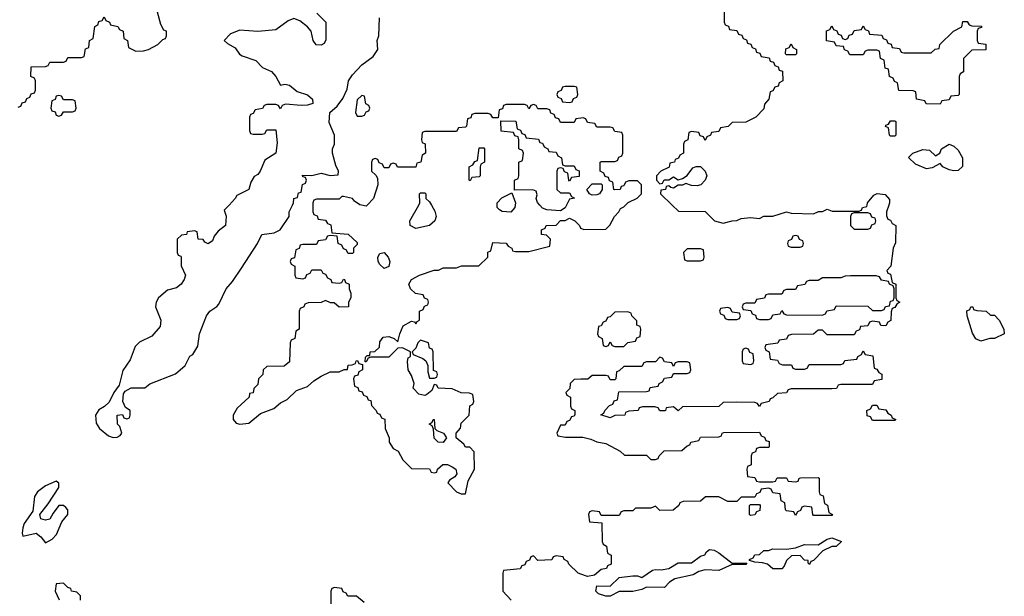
# Model space of a CAD drawing. Header units: inches. Extents: x 2777885 to 2884230, y 684484 to 829189.
# Tile 40 of 239: x 2847516 to 2851874, y 728267 to 730822. Entities that reach past the tile are written whole.
import ezdxf

# ---------------------------------------------------------------- set-up
doc = ezdxf.new("R2010")
doc.units = ezdxf.units.IN
doc.header["$MEASUREMENT"] = 0
for name, color, linetype in [('C8742', 7, 'Continuous'), ('C8743', 7, 'Continuous'), ('C8752', 7, 'Continuous'), ('C8753', 7, 'Continuous')]:
    doc.layers.add(name, color=color, linetype=linetype)

msp = doc.modelspace()

# ---------------------------------------------------------------- linework, layer by layer
at = {"layer": 'C8742', "color": 6}
for points in [[(2848442.8, 730000), (2848422, 729978), (2848430.6, 729950.6), (2848426.8, 729910), (2848394.6, 729885.4), (2848376.7, 729863.3), (2848370, 729842), (2848350, 729829.3), (2848336.4, 729836.4), (2848328, 729848), (2848306, 729850), (2848302, 729882), (2848290, 729886), (2848258, 729882), (2848254, 729870), (2848232.7, 729867.3), (2848214, 729850), (2848214, 729790), (2848218, 729778), (2848230, 729774), (2848230.9, 729770.9), (2848231.6, 729731.6), (2848250.5, 729690.5), (2848244.7, 729670), (2848230.8, 729650), (2848210, 729634), (2848170, 729622.7), (2848130.3, 729589.6), (2848120.5, 729570), (2848117.1, 729550), (2848141.3, 729490), (2848138, 729462), (2848100.9, 729419.1), (2848046.8, 729393.2), (2848026.8, 729373.2), (2848004.6, 729315.4), (2847972.4, 729267.6), (2847956.9, 729203.1), (2847933, 729170), (2847912.1, 729127.9), (2847892, 729108), (2847866.9, 729093.1), (2847852.4, 729070), (2847854.9, 729034.9), (2847870, 729011), (2847910, 728978), (2847930, 728971.3), (2847948.4, 728971.6), (2847960.4, 728979.6), (2847968, 728990), (2847959, 729019), (2847948.7, 729030), (2847948, 729070), (2847972, 729072), (2847978, 729058), (2847990, 729054), (2848002, 729058), (2848006, 729070), (2848006, 729090), (2847984, 729104), (2847972.3, 729130), (2847976.1, 729163.9), (2847983.3, 729176.7), (2848010, 729190.3), (2848070, 729191), (2848092, 729208), (2848206.5, 729253.5), (2848249.3, 729290), (2848269.5, 729330.5), (2848282, 729338), (2848305.2, 729374.8), (2848312.3, 729430), (2848342.7, 729510), (2848357.2, 729530), (2848389.5, 729550.5), (2848398, 729562), (2848429.6, 729630), (2848458, 729662), (2848498.5, 729721.5), (2848569.2, 729830), (2848588, 729870), (2848642, 729878), (2848669, 729891), (2848709.2, 729950), (2848709.4, 729970), (2848723.9, 730000)], [(2848814, 730000), (2848814, 729970), (2848818, 729958), (2848832.7, 729952.7), (2848838, 729938), (2848870, 729934), (2848878, 729918), (2848892.7, 729912.7), (2848898, 729878), (2848970, 729872), (2849010, 729834), (2849010, 729826), (2848994, 729810), (2848994, 729790), (2848990, 729786), (2848970, 729786), (2848962, 729802), (2848950, 729806), (2848942, 729822), (2848926, 729830), (2848922, 729862), (2848890, 729866), (2848878, 729862), (2848870, 729846), (2848838, 729842), (2848830, 729826), (2848770, 729826), (2848758, 729822), (2848752.7, 729807.3), (2848738, 729802), (2848732.7, 729767.3), (2848718, 729762), (2848714, 729750), (2848718, 729738), (2848734, 729730), (2848734, 729690), (2848738, 729678), (2848770, 729674), (2848782, 729678), (2848787.3, 729692.7), (2848802, 729698), (2848810, 729714), (2848850, 729714), (2848858, 729698), (2848870, 729694), (2848878, 729678), (2848894, 729670), (2848898, 729658), (2848930, 729654), (2848942, 729658), (2848950, 729672), (2848954, 729670), (2848958, 729658), (2848974, 729650), (2848974, 729630), (2848982, 729610), (2848982, 729590), (2848972, 729570), (2848971.3, 729550), (2848930, 729548), (2848908, 729568), (2848892, 729568), (2848870, 729578), (2848851.1, 729568.9), (2848792.7, 729567.3), (2848778, 729562), (2848774, 729550), (2848758, 729542), (2848754, 729530), (2848754, 729450), (2848738, 729442), (2848734, 729410), (2848718, 729402), (2848714, 729390), (2848710, 729306), (2848687.3, 729287.3), (2848610, 729286), (2848594, 729270), (2848592, 729250), (2848574, 729230), (2848570, 729206), (2848552, 729188), (2848550, 729168), (2848534, 729166), (2848532, 729150), (2848478.8, 729101.2), (2848461, 729070), (2848461, 729050), (2848474.4, 729034.4), (2848490.6, 729030.6), (2848530, 729034), (2848582.7, 729077.3), (2848641, 729099), (2848670, 729124), (2848700.7, 729139.3), (2848741.5, 729178.6), (2848790, 729196.3), (2848818, 729222), (2848850, 729242.8), (2848890, 729262), (2848930, 729262), (2848952.7, 729272.7), (2848967.3, 729272.7), (2848970, 729291.3), (2848988, 729292), (2849002, 729298), (2849006, 729310), (2849011.3, 729311.3), (2849018, 729298), (2849034, 729294), (2849034, 729270), (2849018, 729262), (2849012.7, 729247.3), (2848998, 729242), (2848994, 729230), (2848998, 729198), (2849012.7, 729192.7), (2849018, 729178), (2849032.7, 729172.7), (2849038, 729158), (2849052.7, 729152.7), (2849058, 729138), (2849070, 729134), (2849072.7, 729112.7), (2849094, 729090), (2849098, 729078), (2849110, 729074), (2849118, 729058), (2849132.7, 729052.7), (2849134, 729010), (2849152, 728970), (2849152, 728950), (2849170, 728922), (2849190.8, 728910.8), (2849211.6, 728871.6), (2849250, 728834), (2849330, 728832), (2849338, 728818), (2849350, 728814), (2849362, 728818), (2849366, 728830), (2849389.4, 728850.6), (2849410, 728850.5), (2849430, 728840.7), (2849446, 728830), (2849450.8, 728809.2), (2849442.8, 728797.2), (2849418, 728782), (2849411.3, 728770), (2849450, 728730.8), (2849470, 728721), (2849490, 728722), (2849501.5, 728778.5), (2849528.7, 728830), (2849527.3, 728907.3), (2849508, 728928), (2849490, 728928.7), (2849482, 728942), (2849448, 728970), (2849448, 728990), (2849468, 729012), (2849470, 729034), (2849506, 729070), (2849508.4, 729111.6), (2849522, 729118), (2849526, 729130), (2849522, 729162), (2849507.3, 729167.3), (2849470, 729168), (2849430, 729186), (2849369, 729189), (2849362, 729202), (2849350, 729206), (2849340.7, 729179.3), (2849318.5, 729161.5), (2849310, 729157.2), (2849282.7, 729162.7), (2849258, 729190), (2849262, 729210), (2849250, 729246), (2849236, 729270), (2849233.2, 729306.8), (2849236.4, 729323.6), (2849246, 729330), (2849246, 729350), (2849210, 729368), (2849190, 729366), (2849150, 729326), (2849070, 729326), (2849058, 729322), (2849050, 729306), (2849046, 729306), (2849047.3, 729327.3), (2849054, 729334), (2849066, 729334), (2849068, 729350), (2849088, 729352), (2849108.4, 729371.6), (2849110, 729394), (2849124.7, 729415.3), (2849150, 729418.8), (2849174, 729410), (2849190, 729394), (2849198.7, 729430), (2849214.2, 729465.8), (2849250, 729486), (2849263.6, 729483.6), (2849270, 729474), (2849275.3, 729484.7), (2849286, 729490), (2849286, 729530), (2849302, 729538), (2849307.3, 729552.7), (2849322, 729558), (2849326, 729570), (2849322, 729582), (2849307.3, 729587.3), (2849302, 729602), (2849268.4, 729608.4), (2849246, 729630), (2849238, 729650), (2849250, 729671.3), (2849286, 729690), (2849350, 729711.3), (2849370, 729712), (2849390, 729722), (2849450, 729722), (2849471.1, 729731.1), (2849548.7, 729731.3), (2849588, 729770), (2849588.9, 729791.1), (2849602, 729798), (2849610, 729834), (2849670, 729832), (2849678, 729818), (2849694, 729810), (2849698, 729798), (2849710, 729794), (2849770, 729794), (2849862, 729818), (2849866, 729850), (2849847.3, 729867.3), (2849826, 729870), (2849826, 729890), (2849842, 729898), (2849846, 729910), (2849890, 729912), (2849910, 729931.3), (2849930, 729932), (2849950, 729942), (2849974, 729930), (2849994, 729910), (2849998, 729898), (2850000, 729897.3)], [(2849054.5, 730000), (2849050, 729995.1), (2849029, 730000)], [(2849338.4, 730000), (2849354, 729974), (2849359.1, 729950), (2849353, 729930), (2849330, 729909.6), (2849270, 729896.2), (2849245.2, 729910), (2849243.7, 729930), (2849282.5, 730000)], [(2849709, 730000), (2849707.3, 729990), (2849690, 729969.4), (2849652.3, 729972.3), (2849639.3, 729979.3), (2849629, 729990), (2849629, 730000)], [(2849936.1, 730000), (2849930, 729988.7), (2849910, 729975.3), (2849850, 729979.3), (2849830, 729986), (2849818.2, 730000)], [(2850000, 729228.5), (2849970, 729228), (2849952, 729210), (2849951.6, 729188.4), (2849934, 729170), (2849938, 729158), (2849954, 729150), (2849954, 729110), (2849958, 729098), (2849974, 729090), (2849972.7, 729072.7), (2849970, 729066), (2849958, 729062), (2849950, 729046), (2849938, 729042), (2849930, 729026), (2849910, 729026), (2849894, 728990), (2849898, 728978), (2849932.7, 728972.7), (2850000, 728971.7)], [(2850000, 728365.8), (2849988, 728370), (2849946, 728410), (2849942, 728422), (2849926, 728430), (2849922, 728442), (2849890, 728446), (2849878, 728442), (2849871.6, 728428.4), (2849810, 728426), (2849790, 728446), (2849778, 728442), (2849772.7, 728427.3), (2849758, 728422), (2849752.7, 728407.3), (2849738, 728402), (2849731.6, 728388.4), (2849658, 728382), (2849654, 728370), (2849654, 728290), (2849691.3, 728250)], [(2847786, 728250), (2847786, 728270), (2847770, 728286), (2847746, 728290), (2847742, 728302), (2847730, 728306), (2847710, 728326), (2847678, 728322), (2847674, 728290), (2847691.6, 728251.6)], [(2849040.4, 728240.4), (2849007.3, 728267.3), (2848968, 728268), (2848962, 728282), (2848947.3, 728287.3), (2848942, 728302), (2848910, 728306), (2848898, 728302), (2848894, 728290), (2848894, 728230)]]:
    msp.add_lwpolyline(points, dxfattribs=at)
for points in [[(2849130, 729719.3), (2849110, 729737.2), (2849102.9, 729750), (2849100.9, 729770), (2849110, 729786), (2849130, 729790.8), (2849147.7, 729770), (2849154, 729750), (2849150, 729728)], [(2849290, 729402), (2849278, 729390), (2849270, 729366), (2849254, 729350), (2849258, 729338), (2849301, 729321), (2849314, 729310), (2849322, 729290), (2849322, 729262), (2849330, 729234), (2849350, 729234), (2849362, 729238), (2849366, 729250), (2849362, 729262), (2849348, 729268), (2849346, 729350), (2849342, 729362), (2849330, 729366), (2849326, 729390)], [(2849390, 728949.3), (2849368, 728950), (2849350, 728968), (2849348.4, 729008.4), (2849342, 729022), (2849329, 729030), (2849342, 729038), (2849346, 729050), (2849351.3, 729050), (2849354, 729010), (2849362, 729002), (2849392, 728990), (2849404.7, 728970)], [(2847677.2, 728777.2), (2847630, 728756.9), (2847595.3, 728730), (2847582.6, 728710), (2847574.9, 728645.1), (2847535.5, 728590), (2847530.8, 728570.8), (2847526.8, 728546.8), (2847530, 728534), (2847590, 728547.3), (2847610, 728531), (2847630, 728504.7), (2847660.2, 728519.8), (2847679.3, 728540.7), (2847702.7, 728597.3), (2847729.3, 728630), (2847729.2, 728650), (2847720.1, 728660.1), (2847710, 728669.2), (2847690, 728669.2), (2847663.9, 728636.1), (2847650.4, 728609.6), (2847630, 728605.2), (2847609.3, 728610), (2847605.2, 728630), (2847643.1, 728676.9), (2847689.4, 728750), (2847689.1, 728769.1)]]:
    msp.add_lwpolyline(points, close=True, dxfattribs=at)
at = {"layer": 'C8743', "color": 6}
for points in [[(2847510, 730434), (2847522, 730438), (2847527.3, 730452.7), (2847542, 730458), (2847547.3, 730472.7), (2847562, 730478), (2847567.3, 730492.7), (2847582, 730498), (2847586, 730510), (2847586, 730550), (2847582, 730562), (2847566, 730570), (2847567.3, 730612.7), (2847630, 730614), (2847642, 730618), (2847650, 730634), (2847710, 730634), (2847722, 730638), (2847730, 730654), (2847790, 730654), (2847802, 730658), (2847807.3, 730692.7), (2847822, 730698), (2847826, 730730), (2847842, 730738), (2847848.4, 730791.6), (2847862, 730798), (2847867.3, 730812.7), (2847882, 730818), (2847890, 730834), (2847898, 730818), (2847914, 730810), (2847918, 730798), (2847951.3, 730791.3), (2847958, 730778), (2847974, 730770), (2847978, 730738), (2847994, 730730), (2847998, 730698), (2848030, 730682), (2848063.6, 730683.6), (2848086, 730690), (2848128.4, 730711.6), (2848150, 730734), (2848162, 730738), (2848166, 730750), (2848166, 730770), (2848154.6, 730774.6), (2848140.5, 730800.5), (2848125.6, 730854.4)], [(2848831.3, 730850), (2848871.3, 730810), (2848871.6, 730731.6), (2848863.6, 730716.4), (2848850.9, 730709.1), (2848828, 730710), (2848815.3, 730730), (2848806, 730770), (2848789.7, 730789.6), (2848755.9, 730815.9), (2848730, 730826), (2848704.1, 730815.9), (2848650, 730777.2), (2848570, 730769.2), (2848490, 730775.3), (2848450, 730759), (2848422, 730730), (2848436, 730716), (2848470, 730696.3), (2848488.9, 730668.9), (2848500.7, 730660.7), (2848561.1, 730641.1), (2848590.8, 730610), (2848631.5, 730591.6), (2848650.5, 730570), (2848670, 730532), (2848690, 730536), (2848710, 730530.8), (2848743.8, 730503.8), (2848790, 730488.2), (2848812, 730470), (2848814, 730450), (2848790, 730443.1), (2848761.7, 730441.7), (2848692.7, 730447.3), (2848678, 730442), (2848670, 730426), (2848662, 730442), (2848650, 730446), (2848610, 730446), (2848598, 730442), (2848591.6, 730428.4), (2848558, 730422), (2848550, 730406), (2848538, 730402), (2848534, 730390), (2848534, 730330), (2848538, 730318), (2848550, 730314), (2848590, 730314), (2848602, 730318), (2848610, 730334), (2848650, 730334), (2848655.9, 730275.9), (2848650.4, 730230), (2848601.1, 730198.9), (2848581, 730150), (2848570, 730135.3), (2848553.4, 730126.6), (2848538.8, 730101.2), (2848530, 730069.4), (2848477.3, 730042.7), (2848470, 730028.7), (2848442.8, 730000)], [(2848723.9, 730000), (2848728.7, 730010), (2848729, 730030), (2848746, 730034), (2848750, 730054), (2848762, 730058), (2848768.4, 730091.6), (2848782, 730098), (2848786, 730110), (2848782, 730122), (2848770, 730126), (2848767.3, 730132.7), (2848810, 730132), (2848850, 730141), (2848890, 730131.3), (2848926, 730134), (2848928, 730150), (2848916, 730176), (2848901.2, 730230), (2848901.2, 730250), (2848909.4, 730270.6), (2848909.5, 730310), (2848885.7, 730365.7), (2848889.6, 730410), (2848921.2, 730438.8), (2848947, 730473), (2848966, 730514), (2848971.8, 730550), (2848990, 730577.1), (2849030, 730622), (2849081.5, 730658.5), (2849102, 730690), (2849098, 730730), (2849106, 730750), (2849109, 730830)], [(2850000, 730384.7), (2849978, 730382), (2849970, 730366), (2849910, 730366), (2849902, 730382), (2849887.3, 730387.3), (2849882, 730402), (2849867.3, 730407.3), (2849862, 730422), (2849850, 730426), (2849810, 730426), (2849802, 730442), (2849790, 730446), (2849778, 730442), (2849770, 730426), (2849762, 730442), (2849750, 730446), (2849670, 730446), (2849658, 730442), (2849652.7, 730427.3), (2849638, 730422), (2849634, 730386), (2849610, 730386), (2849602, 730402), (2849590, 730406), (2849530, 730406), (2849518, 730402), (2849512.7, 730387.3), (2849498, 730382), (2849494, 730350), (2849490, 730346), (2849458, 730342), (2849450, 730326), (2849310, 730326), (2849298, 730322), (2849294, 730290), (2849298, 730278), (2849311.6, 730271.6), (2849312, 730230), (2849298, 730222), (2849292, 730190), (2849274, 730186), (2849270, 730168), (2849188, 730168), (2849182, 730182), (2849170, 730186), (2849158, 730182), (2849150, 730166), (2849130, 730166), (2849122, 730182), (2849107.3, 730187.3), (2849102, 730202), (2849090, 730206), (2849078, 730202), (2849074, 730190), (2849074, 730150), (2849092.7, 730132.7), (2849099.6, 730119.6), (2849101, 730090), (2849082.4, 730030), (2849054.5, 730000)], [(2849818.2, 730000), (2849808.7, 730011.3), (2849802, 730030), (2849806, 730046), (2849802, 730062), (2849787.3, 730067.3), (2849706, 730066), (2849706, 730110), (2849722, 730118), (2849726, 730130), (2849726, 730190), (2849742, 730198), (2849746, 730230), (2849742, 730242), (2849726, 730250), (2849726, 730290), (2849722, 730302), (2849707.3, 730307.3), (2849702, 730322), (2849647.3, 730327.3), (2849646, 730374), (2849712.7, 730372.7), (2849718, 730338), (2849732.7, 730332.7), (2849738, 730318), (2849752.7, 730312.7), (2849758, 730298), (2849812.7, 730292.7), (2849818, 730278), (2849830, 730274), (2849838, 730258), (2849854, 730250), (2849858, 730238), (2849890, 730234), (2849898, 730218), (2849914, 730210), (2849918, 730178), (2849930, 730174), (2849970, 730174), (2849978, 730158), (2849992.7, 730152.7), (2849992.7, 730127.3), (2849958, 730122), (2849950, 730106), (2849946, 730110), (2849942, 730142), (2849927.3, 730147.3), (2849922, 730162), (2849910, 730166), (2849898, 730162), (2849894, 730150), (2849894, 730070), (2849910, 730054), (2849950, 730054), (2849958, 730038), (2849971.3, 730031.3), (2849950, 730026), (2849936.1, 730000)], [(2849029, 730000), (2849021.7, 730001.7), (2848997.6, 730017.6), (2848990, 730029), (2848950, 730038), (2848942, 730038), (2848930, 730026), (2848830, 730026), (2848818, 730022), (2848814, 730010), (2848814, 730000)], [(2849282.5, 730000), (2849288, 730010), (2849286, 730050), (2849290, 730054), (2849310, 730054), (2849314, 730050), (2849314, 730030), (2849330, 730014), (2849338.4, 730000)], [(2849629, 730000), (2849629, 730010), (2849650, 730032), (2849694, 730054), (2849710.9, 730010.9), (2849709, 730000)]]:
    msp.add_lwpolyline(points, dxfattribs=at)
for points in [[(2849970, 730526), (2849930, 730526), (2849918, 730522), (2849912.7, 730507.3), (2849898, 730502), (2849894, 730490), (2849898, 730478), (2849912.7, 730472.7), (2849918, 730458), (2849950, 730454), (2849962, 730458), (2849967.3, 730472.7), (2849982, 730478), (2849986, 730490), (2849982, 730522)], [(2847690, 730486), (2847678, 730482), (2847672.7, 730467.3), (2847658, 730462), (2847654, 730430), (2847658, 730418), (2847672.7, 730412.7), (2847678, 730398), (2847690, 730394), (2847702, 730398), (2847710, 730414), (2847750, 730414), (2847762, 730418), (2847766, 730430), (2847762, 730462), (2847750, 730466), (2847710, 730466), (2847702, 730482)], [(2849030, 730486), (2849010, 730466), (2849002, 730410), (2849010, 730394), (2849030, 730394), (2849042, 730398), (2849050, 730414), (2849062, 730418), (2849066, 730430), (2849062, 730442), (2849048.4, 730448.4), (2849042, 730482)], [(2849510, 730108), (2849506, 730110), (2849506, 730170), (2849522, 730178), (2849530, 730194), (2849542, 730198), (2849550, 730254), (2849570, 730254), (2849574, 730250), (2849574, 730190), (2849558, 730182), (2849554, 730170), (2849554, 730130), (2849550, 730126), (2849518, 730122)]]:
    msp.add_lwpolyline(points, close=True, dxfattribs=at)
at = {"layer": 'C8752', "color": 6}
for points in [[(2850000, 729897.3), (2850012.7, 729892.7), (2850110, 729894), (2850128.4, 729911.6), (2850148.7, 729950), (2850168, 729970), (2850175.3, 729984.7), (2850190, 729992), (2850198, 730000)], [(2851362.5, 730000), (2851352, 729970), (2851352.7, 729952.7), (2851358, 729938), (2851370, 729934), (2851378, 729918), (2851394, 729910), (2851392.7, 729832.7), (2851382, 729810), (2851371.3, 729730), (2851354, 729710), (2851358, 729698), (2851370, 729694), (2851378, 729658), (2851394, 729650), (2851394, 729590), (2851398, 729578), (2851412, 729570), (2851398, 729562), (2851390, 729546), (2851378, 729542), (2851372.7, 729527.3), (2851371.6, 729488.4), (2851358, 729482), (2851350, 729466), (2851327.3, 729467.3), (2851322, 729482), (2851290, 729486), (2851278, 729482), (2851270, 729466), (2851238, 729462), (2851232.7, 729447.3), (2851218, 729442), (2851210, 729426), (2851090, 729426), (2851070, 729446), (2851050, 729446), (2851030, 729428), (2850932.7, 729427.3), (2850918, 729422), (2850910, 729406), (2850878, 729402), (2850871.6, 729388.4), (2850818, 729382), (2850814, 729370), (2850818, 729358), (2850834, 729350), (2850838, 729318), (2850870, 729314), (2850878, 729298), (2850892.7, 729292.7), (2850932, 729292), (2850938, 729278), (2850950, 729274), (2850990, 729274), (2851002, 729278), (2851010, 729294), (2851150, 729294), (2851162, 729298), (2851168.4, 729311.6), (2851222, 729318), (2851226, 729330), (2851242, 729338), (2851250, 729354), (2851258, 729338), (2851292.7, 729332.7), (2851298, 729278), (2851310, 729274), (2851318, 729258), (2851331.6, 729251.6), (2851332.7, 729227.3), (2851298, 729222), (2851290, 729206), (2851150, 729206), (2851138, 729202), (2851131.6, 729188.4), (2851110, 729186), (2850930, 729186), (2850918, 729182), (2850910, 729168), (2850870, 729166), (2850850, 729146), (2850838, 729142), (2850834, 729130), (2850798, 729122), (2850790, 729108), (2850782, 729122), (2850770, 729126), (2850690, 729128), (2850630, 729126), (2850610, 729108), (2850450, 729106), (2850430, 729088.7), (2850410, 729106), (2850378, 729102), (2850374, 729090), (2850370.9, 729089.1), (2850350, 729089), (2850342, 729102), (2850327.3, 729107.3), (2850272.7, 729107.3), (2850258, 729102), (2850254, 729090), (2850212.7, 729087.3), (2850198, 729082), (2850194, 729070), (2850150, 729068), (2850130, 729058), (2850088.4, 729071.6), (2850102, 729078), (2850106, 729090), (2850127.3, 729112.7), (2850142, 729118), (2850147.3, 729132.7), (2850162, 729138), (2850167.3, 729172.7), (2850290, 729174), (2850302, 729178), (2850307.3, 729192.7), (2850342, 729198), (2850346, 729210), (2850362, 729218), (2850370, 729234), (2850402, 729238), (2850410, 729254), (2850470, 729254), (2850482, 729258), (2850486, 729270), (2850482, 729302), (2850470, 729306), (2850430, 729306), (2850418, 729302), (2850410, 729286), (2850402, 729302), (2850370, 729306), (2850362, 729322), (2850350, 729326), (2850330, 729306), (2850290, 729306), (2850278, 729302), (2850270, 729286), (2850190, 729286), (2850170, 729266), (2850158, 729262), (2850154, 729230), (2850150, 729226), (2850130, 729226), (2850122, 729242), (2850110, 729246), (2850050, 729246), (2850030.9, 729229.1), (2850000, 729228.5)], [(2850404.2, 730000), (2850432.7, 729972.7), (2850550, 729971.3), (2850592, 729930), (2850630, 729920.7), (2850670, 729931), (2850690, 729931.3), (2850710, 729941), (2850750, 729946), (2850790, 729941), (2850809.4, 729950.6), (2850850, 729951), (2850910, 729970.8), (2850930, 729964.7), (2851030, 729962), (2851051.3, 729971.3), (2851068.7, 729971.3), (2851090, 729982), (2851112.7, 729972.7), (2851230, 729974), (2851242, 729978), (2851246, 729990), (2851266, 729994), (2851266.7, 730000)], [(2850000, 728971.7), (2850008.4, 728971.6), (2850043.6, 728963.6), (2850070, 728952), (2850110, 728944.7), (2850174, 728910), (2850192.7, 728892.7), (2850290, 728892), (2850310, 728874), (2850330, 728874), (2850342, 728878), (2850346, 728890), (2850368.9, 728911.1), (2850447.3, 728912.7), (2850470, 728934), (2850482, 728938), (2850486, 728950), (2850522, 728958), (2850530, 728972), (2850610, 728974), (2850622, 728978), (2850626, 728990), (2850632.7, 728992.7), (2850790, 728994), (2850798, 728978), (2850812.7, 728972.7), (2850818, 728958), (2850832.7, 728952.7), (2850834, 728930), (2850830, 728926), (2850790, 728926), (2850778, 728922), (2850772.7, 728907.3), (2850758, 728902), (2850754, 728890), (2850754, 728850), (2850738, 728842), (2850734, 728830), (2850738, 728798), (2850770, 728794), (2850778, 728778), (2850790, 728774), (2850850, 728774), (2850862, 728778), (2850868.4, 728791.6), (2850910, 728792), (2850918, 728778), (2850950, 728774), (2850962, 728778), (2850966, 728790), (2850972.7, 728792.7), (2851050, 728794), (2851054, 728790), (2851054, 728730), (2851058, 728718), (2851072.7, 728712.7), (2851078, 728678), (2851091.6, 728671.6), (2851098, 728638), (2851114, 728630), (2851110, 728626), (2851030, 728626), (2851026, 728630), (2851022, 728662), (2850990, 728666), (2850978, 728662), (2850972.7, 728647.3), (2850958, 728642), (2850950, 728626), (2850942, 728642), (2850910, 728646), (2850906, 728650), (2850902, 728682), (2850886, 728690), (2850882, 728722), (2850850, 728726), (2850842, 728742), (2850830, 728746), (2850798, 728742), (2850792.7, 728727.3), (2850778, 728722), (2850770, 728706), (2850710, 728706), (2850690, 728688), (2850650, 728688), (2850610, 728708), (2850570, 728708.7), (2850552, 728708), (2850530, 728688.7), (2850452.7, 728687.3), (2850438, 728682), (2850434, 728670), (2850408.4, 728648.4), (2850350, 728648), (2850330, 728666), (2850310, 728658), (2850242, 728658), (2850230, 728646), (2850190, 728646), (2850178, 728642), (2850170, 728626), (2850090, 728626), (2850082, 728642), (2850050, 728646), (2850038, 728642), (2850034, 728630), (2850038, 728598), (2850092.7, 728592.7), (2850094, 728510), (2850098, 728498), (2850114, 728490), (2850118, 728458), (2850134, 728450), (2850134, 728410), (2850118, 728402), (2850114, 728390), (2850090, 728386), (2850059.6, 728360.4), (2850030, 728355.3), (2850000, 728365.8)]]:
    msp.add_lwpolyline(points, dxfattribs=at)
for points in [[(2851270, 729966), (2851210, 729966), (2851198, 729962), (2851194, 729950), (2851194, 729910), (2851210, 729894), (2851270, 729894), (2851282, 729898), (2851287.3, 729912.7), (2851302, 729918), (2851306, 729930), (2851302, 729942), (2851287.3, 729947.3), (2851282, 729962)], [(2850950, 729866), (2850938, 729862), (2850932.7, 729847.3), (2850918, 729842), (2850914, 729830), (2850918, 729818), (2850930, 729814), (2850970, 729814), (2850982, 729818), (2850986, 729830), (2850982, 729842), (2850967.3, 729847.3), (2850962, 729862)], [(2850530, 729806), (2850470, 729806), (2850454, 729790), (2850458, 729758), (2850470, 729754), (2850530, 729754), (2850542, 729758), (2850546, 729770), (2850542, 729802)], [(2851307.3, 729687.3), (2851192.7, 729687.3), (2851170, 729686), (2851150, 729678), (2851070, 729678), (2851050, 729666), (2851010, 729666), (2850998, 729662), (2850991.6, 729648.4), (2850958, 729642), (2850950, 729626), (2850910, 729626), (2850898, 729622), (2850890, 729606), (2850830, 729606), (2850818, 729602), (2850812.7, 729587.3), (2850778, 729582), (2850770, 729566), (2850730, 729566), (2850718, 729562), (2850714, 729550), (2850718, 729538), (2850752.7, 729532.7), (2850758, 729518), (2850772.7, 729512.7), (2850778, 729498), (2850790, 729494), (2850830, 729494), (2850842, 729498), (2850850, 729514), (2850882, 729518), (2850890, 729534), (2850898, 729518), (2850910, 729514), (2851067.3, 729512.7), (2851082, 729518), (2851088.4, 729531.6), (2851122, 729538), (2851130, 729554), (2851270, 729552), (2851290, 729534), (2851330, 729534), (2851342, 729538), (2851348.4, 729551.6), (2851366, 729554), (2851370, 729574), (2851382, 729578), (2851386, 729590), (2851386, 729630), (2851382, 729642), (2851366, 729650), (2851362, 729662), (2851330, 729668), (2851322, 729682)], [(2851770, 729398), (2851748, 729408), (2851733.6, 729433.6), (2851709, 729510), (2851708.7, 729531.3), (2851722, 729538), (2851726, 729550), (2851734, 729550), (2851738, 729538), (2851752.7, 729532.7), (2851794, 729530), (2851812.7, 729512.7), (2851830, 729512), (2851851, 729491), (2851872, 729450), (2851874, 729430), (2851830, 729409), (2851810, 729408.7)], [(2850207.3, 729527.3), (2850150, 729526), (2850130, 729506), (2850118, 729502), (2850110, 729486), (2850098, 729482), (2850090, 729466), (2850078, 729462), (2850074, 729430), (2850078, 729418), (2850094, 729410), (2850098, 729378), (2850110, 729374), (2850122, 729378), (2850130, 729394), (2850138, 729378), (2850150, 729374), (2850190, 729374), (2850208.4, 729391.6), (2850242, 729398), (2850248, 729412), (2850262, 729418), (2850266, 729450), (2850262, 729462), (2850248.4, 729468.4), (2850247.3, 729487.3), (2850226, 729510), (2850222, 729522)], [(2850650, 729546), (2850618, 729542), (2850614, 729530), (2850618, 729518), (2850632.7, 729512.7), (2850638, 729498), (2850650, 729494), (2850690, 729494), (2850702, 729498), (2850706, 729510), (2850702, 729522), (2850670, 729526), (2850662, 729542)], [(2850730, 729366), (2850718, 729362), (2850714, 729350), (2850714, 729310), (2850718, 729298), (2850750, 729294), (2850762, 729298), (2850766, 729310), (2850762, 729342), (2850747.3, 729347.3), (2850742, 729362)], [(2851290, 729046), (2851282, 729062), (2851267.3, 729067.3), (2851266, 729090), (2851282, 729098), (2851290, 729114), (2851310, 729114), (2851318, 729098), (2851350, 729094), (2851358, 729078), (2851374, 729070), (2851378, 729058), (2851394, 729050), (2851390, 729046)], [(2850750, 728626), (2850746, 728630), (2850746, 728670), (2850750, 728674), (2850790, 728674), (2850794, 728670), (2850792.7, 728647.3), (2850778, 728642), (2850770, 728628)], [(2851011.6, 728408.4), (2851006, 728414), (2851006, 728426), (2850990, 728428), (2850970, 728448), (2850932.7, 728447.3), (2850910, 728426), (2850899.8, 728400.2), (2850890, 728388.7), (2850850, 728389), (2850826, 728410), (2850803.6, 728416.4), (2850770, 728418), (2850746, 728426), (2850746, 728430), (2850762, 728438), (2850770, 728451), (2850790, 728452), (2850810, 728470.8), (2850830, 728470.8), (2850850, 728477.3), (2850910, 728476), (2850950, 728482), (2850990, 728497.3), (2851050, 728496), (2851090, 728521), (2851110, 728526), (2851154, 728510), (2851130, 728488.7), (2851110, 728488), (2851071.1, 728468.9), (2851030, 728426), (2851018, 728422)], [(2850670, 728414), (2850734, 728414), (2850730, 728408.7), (2850670, 728408.7), (2850610, 728382), (2850550, 728384), (2850522.8, 728377.2), (2850496.8, 728363.2), (2850415.3, 728344.7), (2850392, 728330), (2850370, 728306), (2850290, 728308), (2850270, 728298), (2850230, 728288.7), (2850170, 728288.7), (2850130, 728268.7), (2850110, 728268.7), (2850078, 728278), (2850066, 728290), (2850070, 728314), (2850130, 728312), (2850168.9, 728351.1), (2850230, 728358), (2850250, 728358), (2850270, 728351.3), (2850316.5, 728383.5), (2850330, 728386.8), (2850356, 728384), (2850389.4, 728390.6), (2850430, 728416), (2850490, 728416), (2850530, 728444.7), (2850548.7, 728451.3), (2850555.3, 728464.7), (2850570, 728474), (2850590, 728471.3), (2850610, 728460.7)]]:
    msp.add_lwpolyline(points, close=True, dxfattribs=at)
at = {"layer": 'C8753', "color": 6}
for points in [[(2850634, 730870), (2850634, 730810), (2850638, 730798), (2850652.7, 730792.7), (2850658, 730778), (2850690, 730774), (2850698, 730758), (2850712.7, 730752.7), (2850718, 730738), (2850732.7, 730732.7), (2850738, 730718), (2850752.7, 730712.7), (2850758, 730698), (2850772.7, 730692.7), (2850778, 730678), (2850792.7, 730672.7), (2850798, 730658), (2850832.7, 730652.7), (2850838, 730638), (2850852.7, 730632.7), (2850858, 730618), (2850872.7, 730612.7), (2850878, 730598), (2850892.7, 730592.7), (2850894, 730550), (2850878, 730542), (2850872.7, 730527.3), (2850858, 730522), (2850850, 730506), (2850838, 730502), (2850832, 730470), (2850812.7, 730447.3), (2850810, 730426), (2850774, 730390), (2850730, 730368), (2850670, 730366), (2850651.6, 730348.4), (2850618, 730342), (2850610, 730326), (2850578, 730322), (2850574, 730310), (2850558, 730302), (2850550, 730286), (2850542, 730302), (2850527.3, 730307.3), (2850522, 730322), (2850490, 730326), (2850478, 730322), (2850474, 730290), (2850458, 730282), (2850454, 730270), (2850454, 730230), (2850438, 730222), (2850432, 730208), (2850418, 730202), (2850414, 730190), (2850394, 730186), (2850391.1, 730168.9), (2850354, 730150), (2850334, 730130), (2850334, 730110), (2850350, 730094), (2850362, 730098), (2850368, 730112), (2850390, 730112), (2850410, 730124.7), (2850430, 730112), (2850450, 730118), (2850470, 730131), (2850495.1, 730164.9), (2850510, 730171.3), (2850530, 730171.3), (2850550.5, 730150.5), (2850557.3, 730130), (2850550.7, 730110), (2850530.4, 730089.6), (2850514.9, 730085.1), (2850490, 730086.6), (2850464.7, 730095.3), (2850450, 730089), (2850430, 730088.7), (2850410, 730075.3), (2850398, 730078), (2850390, 730086), (2850378, 730082), (2850374, 730070), (2850354, 730066), (2850352, 730050), (2850404.2, 730000)], [(2850198, 730000), (2850210, 730012), (2850248.9, 730031.1), (2850268, 730050), (2850268, 730090), (2850250, 730108), (2850212.7, 730107.3), (2850198, 730102), (2850190, 730086), (2850178, 730082), (2850174, 730070), (2850150, 730068), (2850146, 730070), (2850142, 730102), (2850127.3, 730107.3), (2850122, 730122), (2850107.3, 730127.3), (2850102, 730142), (2850086, 730150), (2850086, 730190), (2850090, 730194), (2850150, 730194), (2850162, 730198), (2850167.3, 730212.7), (2850182, 730218), (2850186, 730230), (2850186, 730310), (2850182, 730322), (2850150, 730326), (2850142, 730342), (2850130, 730346), (2850070, 730346), (2850062, 730362), (2850030, 730366), (2850022, 730382), (2850010, 730386), (2850000, 730384.7)], [(2851266.7, 730000), (2851268, 730010), (2851296.5, 730043.5), (2851310.9, 730050.9), (2851347.1, 730047.1), (2851365.4, 730025.4), (2851366, 730010), (2851362.5, 730000)]]:
    msp.add_lwpolyline(points, dxfattribs=at)
for points in [[(2851590, 730448), (2851528.4, 730448.4), (2851522, 730462), (2851486, 730470), (2851482, 730502), (2851470, 730506), (2851407.3, 730507.3), (2851402, 730542), (2851387.3, 730547.3), (2851382, 730562), (2851366, 730570), (2851362, 730602), (2851347.3, 730607.3), (2851342, 730642), (2851326, 730650), (2851322, 730682), (2851310, 730686), (2851270, 730686), (2851258, 730682), (2851250, 730666), (2851190, 730666), (2851182, 730682), (2851167.3, 730687.3), (2851162, 730702), (2851130, 730706), (2851122, 730722), (2851087.3, 730727.3), (2851087.3, 730772.7), (2851102, 730778), (2851110, 730794), (2851118, 730778), (2851132.7, 730772.7), (2851138, 730758), (2851152.7, 730752.7), (2851158, 730738), (2851170, 730734), (2851182, 730738), (2851187.3, 730752.7), (2851202, 730758), (2851210, 730774), (2851242, 730778), (2851250, 730794), (2851258, 730778), (2851272.7, 730772.7), (2851278, 730758), (2851332.7, 730752.7), (2851338, 730738), (2851352.7, 730732.7), (2851358, 730718), (2851372.7, 730712.7), (2851378, 730698), (2851410, 730694), (2851418, 730678), (2851430, 730674), (2851550, 730674), (2851568.4, 730691.6), (2851586, 730694), (2851588.9, 730711.1), (2851649.2, 730770.8), (2851686, 730790), (2851690, 730814), (2851710, 730814), (2851718, 730798), (2851730, 730794), (2851772.7, 730792.7), (2851772.7, 730787.3), (2851758, 730782), (2851754, 730770), (2851754, 730730), (2851758, 730718), (2851792.7, 730712.7), (2851792.7, 730687.3), (2851730, 730686), (2851694, 730650), (2851694, 730590), (2851678, 730582), (2851674, 730570), (2851674, 730490), (2851670, 730486), (2851638, 730482), (2851630, 730466), (2851598, 730462)], [(2850910, 730666), (2850906, 730670), (2850907.3, 730692.7), (2850922, 730698), (2850930, 730714), (2850938, 730698), (2850954, 730690), (2850954, 730670), (2850950, 730666)], [(2851370, 730306), (2851366, 730310), (2851362, 730342), (2851348.4, 730348.4), (2851350, 730354), (2851362, 730358), (2851370, 730374), (2851390, 730374), (2851394, 730370), (2851394, 730310), (2851390, 730306)], [(2851650, 730151.3), (2851630, 730155.8), (2851601.2, 730170), (2851590, 730184), (2851554, 730166), (2851530, 730160.7), (2851481.2, 730181.2), (2851449.3, 730210.7), (2851469.2, 730230.8), (2851513.6, 730246.4), (2851542.8, 730242.8), (2851570, 730218), (2851588, 730230), (2851595.3, 730250), (2851630, 730270.8), (2851650, 730261), (2851670, 730242.8), (2851688.4, 730210), (2851688.5, 730171.5), (2851670, 730154)], [(2850050, 730044), (2850038, 730050), (2850026, 730070), (2850050, 730094), (2850090, 730094), (2850094, 730090), (2850094, 730070), (2850082, 730050), (2850070, 730045.2)]]:
    msp.add_lwpolyline(points, close=True, dxfattribs=at)

doc.saveas('drawing.dxf')
